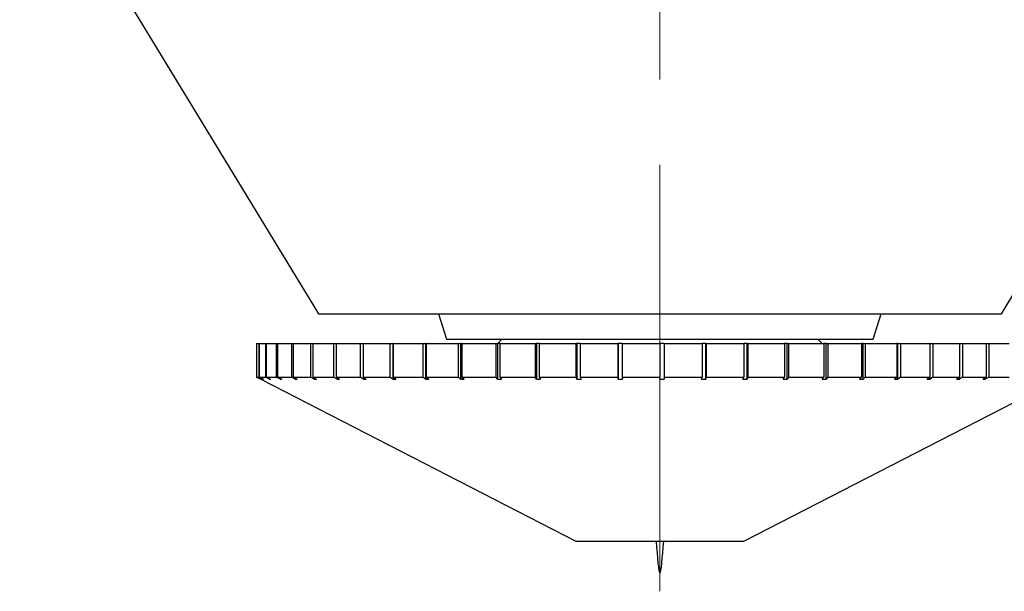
# Model space of a CAD drawing. Header units: inches. Extents: x 1.2 to 31.4, y 1 to 21.5.
# Tile 1 of 63: x 3.077 to 4.231, y 7.544 to 8.214. Entities that reach past the tile are written whole.
import ezdxf

# ---------------------------------------------------------------- set-up
doc = ezdxf.new("R2010")
doc.units = ezdxf.units.IN
doc.header["$MEASUREMENT"] = 0
doc.linetypes.add('CENTERX2', pattern=[0.8, 0.5, -0.1, 0.1, -0.1])

msp = doc.modelspace()

# ---------------------------------------------------------------- linework, layer by layer
at = {"color": 7, "linetype": 'CENTERX2', "lineweight": 18}
msp.add_line((3.8271, 7.5437), (3.8271, 15.8905), dxfattribs=at)
at = {"color": 7, "linetype": 'Continuous', "lineweight": 25}
for p, q in [((3.0771, 8.4442), (3.4271, 7.8692)), ((4.2271, 7.8692), (4.5771, 8.4442)), ((3.4271, 7.8692), (3.5442, 7.8692)), ((3.5442, 7.8692), (4.1099, 7.8692)), ((3.5679, 7.8692), (3.5771, 7.8392)), ((4.0771, 7.8392), (4.0863, 7.8692)), ((4.1099, 7.8692), (4.2271, 7.8692)), ((3.3546, 7.8342), (3.3546, 7.7948)), ((3.3546, 7.8342), (3.3572, 7.8342)), ((3.3546, 7.8342), (3.3546, 7.7948)), ((3.3546, 7.8342), (3.3546, 7.8342)), ((3.3572, 7.8342), (3.3572, 7.7948)), ((3.3572, 7.8342), (3.3577, 7.8342)), ((3.3577, 7.8342), (3.3577, 7.7948)), ((3.3577, 7.8342), (3.3649, 7.8342)), ((3.3649, 7.8342), (3.3649, 7.7948)), ((3.3649, 7.8342), (3.366, 7.8342)), ((3.366, 7.8342), (3.366, 7.7948)), ((3.366, 7.8342), (3.3777, 7.8342)), ((3.3777, 7.8342), (3.3777, 7.7948)), ((3.3777, 7.8342), (3.3793, 7.8342)), ((3.3793, 7.8342), (3.3793, 7.7948)), ((3.3793, 7.8342), (3.3954, 7.8342)), ((3.3954, 7.8342), (3.3954, 7.7948)), ((3.3954, 7.8342), (3.3975, 7.8342)), ((3.3975, 7.8342), (3.3975, 7.7948)), ((3.3975, 7.8342), (3.4179, 7.8342)), ((3.4179, 7.8342), (3.4179, 7.7948)), ((3.4179, 7.8342), (3.4204, 7.8342)), ((3.4204, 7.8342), (3.4204, 7.7948)), ((3.4204, 7.8342), (3.4448, 7.8342)), ((3.4448, 7.8342), (3.4448, 7.7948)), ((3.4448, 7.8342), (3.4478, 7.8342)), ((3.4478, 7.8342), (3.4478, 7.7948)), ((3.4478, 7.8342), (3.4759, 7.8342)), ((3.4759, 7.8342), (3.4759, 7.7948)), ((3.4759, 7.8342), (3.4793, 7.8342)), ((3.4793, 7.8342), (3.4793, 7.7948)), ((3.4793, 7.8342), (3.5109, 7.8342)), ((3.5109, 7.8342), (3.5109, 7.7948)), ((3.5109, 7.8342), (3.5143, 7.8342)), ((3.5143, 7.8342), (3.5143, 7.7923)), ((3.5147, 7.8342), (3.5143, 7.8342)), ((3.5147, 7.8342), (3.5147, 7.7948)), ((3.5147, 7.8342), (3.5494, 7.8342)), ((3.5494, 7.8342), (3.5494, 7.7948)), ((3.5494, 7.8342), (3.5523, 7.8342)), ((3.5523, 7.8342), (3.5523, 7.7923)), ((3.5534, 7.8342), (3.5523, 7.8342)), ((3.5534, 7.8342), (3.5534, 7.7948)), ((3.5534, 7.8342), (3.5908, 7.8342)), ((3.5771, 7.8392), (4.0771, 7.8392)), ((3.5908, 7.8342), (3.5908, 7.7948)), ((3.5908, 7.8342), (3.5933, 7.8342)), ((3.5933, 7.8342), (3.5933, 7.7923)), ((3.5952, 7.8342), (3.5933, 7.8342)), ((3.5952, 7.8342), (3.5952, 7.7948)), ((3.5952, 7.8342), (3.6349, 7.8342)), ((3.6349, 7.8342), (3.6349, 7.7948)), ((3.6349, 7.8342), (3.6369, 7.8342)), ((3.6369, 7.8342), (3.6369, 7.7923)), ((3.6395, 7.8342), (3.6369, 7.8342)), ((3.6421, 7.8392), (3.6371, 7.8342)), ((3.6395, 7.8342), (3.6395, 7.7948)), ((3.6395, 7.8342), (3.6811, 7.8342)), ((3.6811, 7.8342), (3.6811, 7.7948)), ((3.6811, 7.8342), (3.6826, 7.8342)), ((3.6826, 7.8342), (3.6826, 7.7923)), ((3.6858, 7.8342), (3.6826, 7.8342)), ((3.6858, 7.8342), (3.6858, 7.7948)), ((3.6858, 7.8342), (3.7288, 7.8342)), ((3.7288, 7.8342), (3.7288, 7.7948)), ((3.7288, 7.8342), (3.7299, 7.8342)), ((3.7299, 7.8342), (3.7299, 7.7923)), ((3.7337, 7.8342), (3.7299, 7.8342)), ((3.7337, 7.8342), (3.7337, 7.7948)), ((3.7337, 7.8342), (3.7777, 7.8342)), ((3.7777, 7.8342), (3.7777, 7.7948)), ((3.7777, 7.8342), (3.7782, 7.8342)), ((3.7782, 7.8342), (3.7782, 7.7923)), ((3.7827, 7.8342), (3.7782, 7.8342)), ((3.7827, 7.8342), (3.7827, 7.7948)), ((3.7827, 7.8342), (3.8271, 7.8342)), ((3.8271, 7.8342), (3.8271, 7.7948)), ((3.8321, 7.8342), (3.8271, 7.8342)), ((3.8321, 7.8342), (3.8321, 7.7948)), ((3.8321, 7.8342), (3.8765, 7.8342)), ((3.8765, 7.8342), (3.8765, 7.7948)), ((3.8809, 7.8342), (3.8765, 7.8342)), ((3.8809, 7.7923), (3.8809, 7.8342)), ((3.8809, 7.8342), (3.8814, 7.8342)), ((3.8814, 7.8342), (3.8814, 7.7948)), ((3.8814, 7.8342), (3.9253, 7.8342)), ((3.9253, 7.8342), (3.9253, 7.7948)), ((3.9292, 7.8342), (3.9253, 7.8342)), ((3.9292, 7.7923), (3.9292, 7.8342)), ((3.9292, 7.8342), (3.9302, 7.8342)), ((3.9302, 7.8342), (3.9302, 7.7948)), ((3.9302, 7.8342), (3.9731, 7.8342)), ((3.9731, 7.8342), (3.9731, 7.7948)), ((3.9763, 7.8342), (3.9731, 7.8342)), ((3.9763, 7.7923), (3.9763, 7.8342)), ((3.9763, 7.8342), (3.9778, 7.8342)), ((3.9778, 7.8342), (3.9778, 7.7948)), ((3.9778, 7.8342), (4.0193, 7.8342)), ((4.0171, 7.8342), (4.0121, 7.8392)), ((4.0193, 7.8342), (4.0193, 7.7948)), ((4.0218, 7.8342), (4.0193, 7.8342)), ((4.0218, 7.7923), (4.0218, 7.8342)), ((4.0218, 7.8342), (4.0238, 7.8342)), ((4.0238, 7.8342), (4.0238, 7.7948)), ((4.0238, 7.8342), (4.0633, 7.8342)), ((4.0633, 7.8342), (4.0633, 7.7948)), ((4.0652, 7.8342), (4.0633, 7.8342)), ((4.0652, 7.7923), (4.0652, 7.8342)), ((4.0652, 7.8342), (4.0677, 7.8342)), ((4.0677, 7.8342), (4.0677, 7.7948)), ((4.0677, 7.8342), (4.1048, 7.8342)), ((4.1048, 7.8342), (4.1048, 7.7948)), ((4.1059, 7.8342), (4.1048, 7.8342)), ((4.1059, 7.7923), (4.1059, 7.8342)), ((4.1059, 7.8342), (4.1088, 7.8342)), ((4.1088, 7.8342), (4.1088, 7.7948)), ((4.1088, 7.8342), (4.1432, 7.8342)), ((4.1432, 7.8342), (4.1432, 7.7948)), ((4.1436, 7.8342), (4.1432, 7.8342)), ((4.1436, 7.7923), (4.1436, 7.8342)), ((4.1436, 7.8342), (4.1469, 7.8342)), ((4.1469, 7.8342), (4.1469, 7.7948)), ((4.1469, 7.8342), (4.1782, 7.8342)), ((4.1782, 7.8342), (4.1782, 7.7948)), ((4.1782, 7.8342), (4.1815, 7.8342)), ((4.1815, 7.8342), (4.1815, 7.7948)), ((4.1815, 7.8342), (4.2093, 7.8342)), ((4.2093, 7.8342), (4.2093, 7.7948)), ((4.2093, 7.8342), (4.2123, 7.8342)), ((4.2123, 7.8342), (4.2123, 7.7948)), ((4.2123, 7.8342), (4.2363, 7.8342)), ((3.3596, 7.7923), (3.3546, 7.7948)), ((3.3546, 7.7948), (3.3596, 7.7923)), ((3.3546, 7.7948), (3.3572, 7.7948)), ((3.3621, 7.7923), (3.3572, 7.7948)), ((3.3577, 7.7948), (3.3627, 7.7923)), ((3.3577, 7.7948), (3.3649, 7.7948)), ((3.3596, 7.7923), (3.7286, 7.6025)), ((3.3621, 7.7926), (3.3621, 7.7923)), ((3.3621, 7.7923), (3.3627, 7.7923)), ((3.3698, 7.7923), (3.3649, 7.7948)), ((3.366, 7.7948), (3.3708, 7.7923)), ((3.366, 7.7948), (3.3777, 7.7948)), ((3.3698, 7.7928), (3.3698, 7.7923)), ((3.3698, 7.7923), (3.3708, 7.7923)), ((3.3825, 7.7923), (3.3777, 7.7948)), ((3.3793, 7.7948), (3.384, 7.7923)), ((3.3793, 7.7948), (3.3954, 7.7948)), ((3.3825, 7.7931), (3.3825, 7.7923)), ((3.3825, 7.7923), (3.384, 7.7923)), ((3.4, 7.7923), (3.3954, 7.7948)), ((3.3975, 7.7948), (3.402, 7.7923)), ((3.3975, 7.7948), (3.4179, 7.7948)), ((3.4, 7.7934), (3.4, 7.7923)), ((3.4, 7.7923), (3.402, 7.7923)), ((3.4222, 7.7923), (3.4179, 7.7948)), ((3.4204, 7.7948), (3.4247, 7.7923)), ((3.4204, 7.7948), (3.4448, 7.7948)), ((3.4222, 7.7938), (3.4222, 7.7923)), ((3.4222, 7.7923), (3.4247, 7.7923)), ((3.4489, 7.7923), (3.4448, 7.7948)), ((3.4478, 7.7948), (3.4518, 7.7923)), ((3.4478, 7.7948), (3.4759, 7.7948)), ((3.4489, 7.7942), (3.4489, 7.7923)), ((3.4489, 7.7923), (3.4518, 7.7923)), ((3.4797, 7.7923), (3.4759, 7.7948)), ((3.4793, 7.7948), (3.483, 7.7923)), ((3.4793, 7.7948), (3.5109, 7.7948)), ((3.4797, 7.7946), (3.4797, 7.7923)), ((3.4797, 7.7923), (3.483, 7.7923)), ((3.5143, 7.7923), (3.5109, 7.7948)), ((3.5143, 7.7923), (3.518, 7.7923)), ((3.5147, 7.7948), (3.518, 7.7923)), ((3.5147, 7.7948), (3.5494, 7.7948)), ((3.5523, 7.7923), (3.5494, 7.7948)), ((3.5523, 7.7923), (3.5563, 7.7923)), ((3.5534, 7.7948), (3.5563, 7.7923)), ((3.5534, 7.7948), (3.5908, 7.7948)), ((3.5933, 7.7923), (3.5908, 7.7948)), ((3.5933, 7.7923), (3.5977, 7.7923)), ((3.5952, 7.7948), (3.5977, 7.7923)), ((3.5952, 7.7948), (3.6349, 7.7948)), ((3.6369, 7.7923), (3.6349, 7.7948)), ((3.6369, 7.7923), (3.6415, 7.7923)), ((3.6395, 7.7948), (3.6415, 7.7923)), ((3.6395, 7.7948), (3.6811, 7.7948)), ((3.6826, 7.7923), (3.6811, 7.7948)), ((3.6826, 7.7923), (3.6874, 7.7923)), ((3.6858, 7.7948), (3.6874, 7.7923)), ((3.6858, 7.7948), (3.7288, 7.7948)), ((3.7299, 7.7923), (3.7288, 7.7948)), ((3.7299, 7.7923), (3.7348, 7.7923)), ((3.7337, 7.7948), (3.7348, 7.7923)), ((3.7337, 7.7948), (3.7777, 7.7948)), ((3.7782, 7.7923), (3.7777, 7.7948)), ((3.7782, 7.7923), (3.7832, 7.7923)), ((3.7827, 7.7948), (3.7832, 7.7923)), ((3.7827, 7.7948), (3.8271, 7.7948)), ((3.8271, 7.7923), (3.8271, 7.7948)), ((3.8321, 7.7948), (3.8321, 7.7923)), ((3.8321, 7.7948), (3.8765, 7.7948)), ((3.876, 7.7923), (3.8765, 7.7948)), ((3.876, 7.7923), (3.8809, 7.7923)), ((3.8814, 7.7948), (3.8809, 7.7923)), ((3.8814, 7.7948), (3.9253, 7.7948)), ((3.9243, 7.7923), (3.9253, 7.7948)), ((3.9243, 7.7923), (3.9292, 7.7923)), ((3.9256, 7.6025), (4.2946, 7.7923)), ((3.9302, 7.7948), (3.9292, 7.7923)), ((3.9302, 7.7948), (3.9731, 7.7948)), ((3.9716, 7.7923), (3.9731, 7.7948)), ((3.9716, 7.7923), (3.9763, 7.7923)), ((3.9778, 7.7948), (3.9763, 7.7923)), ((3.9778, 7.7948), (4.0193, 7.7948)), ((4.0172, 7.7923), (4.0193, 7.7948)), ((4.0172, 7.7923), (4.0218, 7.7923)), ((4.0238, 7.7948), (4.0218, 7.7923)), ((4.0238, 7.7948), (4.0633, 7.7948)), ((4.0608, 7.7923), (4.0633, 7.7948)), ((4.0608, 7.7923), (4.0652, 7.7923)), ((4.0677, 7.7948), (4.0652, 7.7923)), ((4.0677, 7.7948), (4.1048, 7.7948)), ((4.1019, 7.7923), (4.1048, 7.7948)), ((4.1019, 7.7923), (4.1059, 7.7923)), ((4.1088, 7.7948), (4.1059, 7.7923)), ((4.1088, 7.7948), (4.1432, 7.7948)), ((4.1399, 7.7923), (4.1432, 7.7948)), ((4.1399, 7.7923), (4.1436, 7.7923)), ((4.1469, 7.7948), (4.1436, 7.7923)), ((4.1469, 7.7948), (4.1782, 7.7948)), ((4.1745, 7.7923), (4.1782, 7.7948)), ((4.1745, 7.7923), (4.1779, 7.7923)), ((4.1815, 7.7948), (4.1779, 7.7923)), ((4.1779, 7.7923), (4.1779, 7.7946)), ((4.1815, 7.7948), (4.2093, 7.7948)), ((4.2053, 7.7923), (4.2093, 7.7948)), ((4.2053, 7.7923), (4.2082, 7.7923)), ((4.2123, 7.7948), (4.2082, 7.7923)), ((4.2082, 7.7923), (4.2082, 7.7941)), ((4.2123, 7.7948), (4.2363, 7.7948)), ((3.7286, 7.6025), (3.9256, 7.6025))]:
    msp.add_line(p, q, dxfattribs=at)
msp.add_open_spline([(3.8271, 7.7923), (3.8279, 7.7923), (3.8296, 7.7923), (3.8312, 7.7923), (3.8321, 7.7923)], degree=3, knots=[0, 0, 0, 0, 0.49353, 1, 1, 1, 1], dxfattribs=at)
msp.add_open_spline([(3.8226, 7.6025), (3.8241, 7.5838), (3.8271, 7.5464), (3.8301, 7.5838), (3.8316, 7.6025)], degree=3, dxfattribs=at)

doc.saveas('drawing.dxf')
